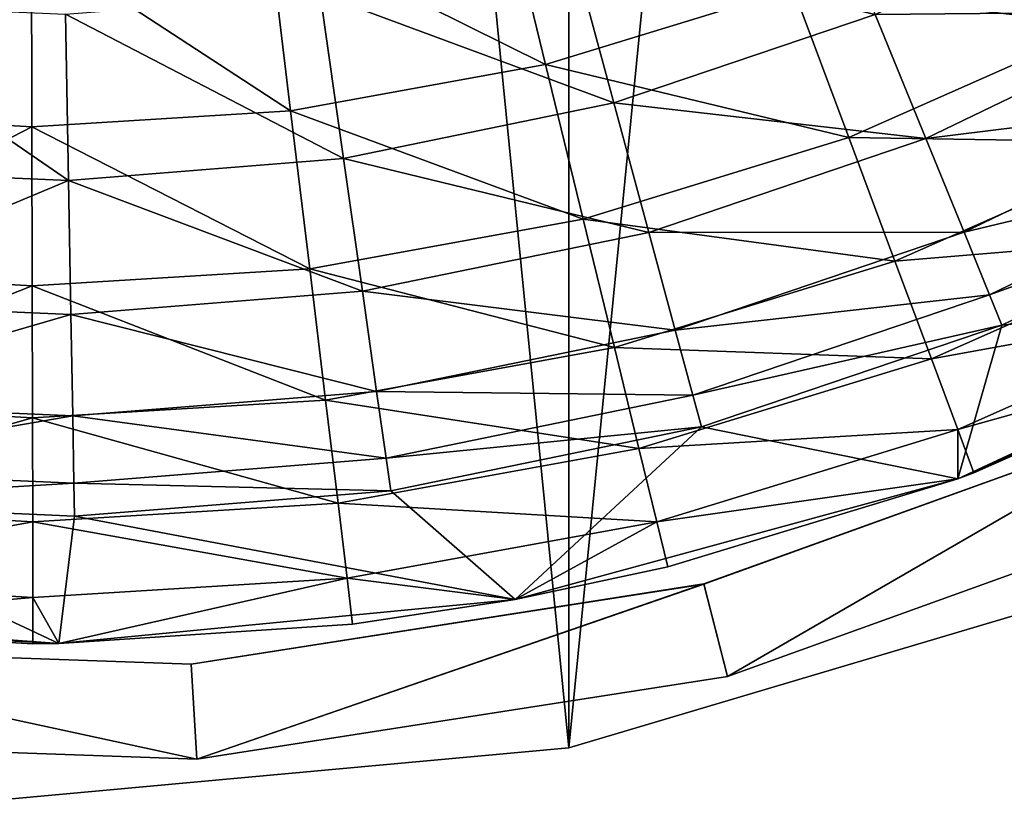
# Model space of a CAD drawing. Header units: millimetres. Extents: x -96 to 84, y 18 to 108.
# Tile 59 of 91: x 38 to 54, y 18 to 31. Entities that reach past the tile are written whole.
import ezdxf

# ---------------------------------------------------------------- set-up
doc = ezdxf.new("R2010")
doc.units = ezdxf.units.MM
doc.header["$LTSCALE"] = 25.4
doc.layers.get('0').update_dxf_attribs({"true_color": 0xff5454})

# ---------------------------------------------------------------- blocks, each defined once
blk = doc.blocks.new('EYE-TONE-II-8086-8087-8088-7665.STL')
at = {"color": 250, "true_color": 0x262626}
mesh = blk.add_polyface(dxfattribs=at)
corners = [(-94.24, 49.556, 116.5), (-96.141, 67.905, 116.5), (-96.141, 58.632, 116.5), (-94.24, 76.982, 116.5), (-90.519, 85.476, 116.5), (-90.519, 41.061, 116.5), (-85.136, 93.027, 116.5), (-85.136, 33.51, 116.5), (-78.319, 99.315, 116.5), (-78.319, 27.223, 116.5), (-70.359, 22.466, 116.5), (-70.359, 104.071, 116.5), (-61.592, 19.443, 116.5), (-61.592, 107.095, 116.5), (-52.392, 108.257, 116.5), (-52.392, 18.28, 116.5), (-43.149, 107.509, 116.5), (-43.149, 19.028, 116.5), (-34.255, 104.883, 116.5), (-34.255, 21.655, 116.5), (-26.089, 100.489, 116.5), (-26.089, 26.049, 116.5), (-20.015, 97.056, 116.5), (-20.015, 29.481, 116.5), (-13.37, 31.604, 116.5), (-13.37, 94.933, 116.5), (-6.431, 32.329, 116.5), (-6.431, 94.209, 116.5), (0.509, 31.624, 116.5), (0.509, 94.913, 116.5), (7.161, 29.521, 116.5), (7.161, 97.017, 116.5), (13.244, 26.106, 116.5), (13.244, 100.432, 116.5), (21.02, 21.853, 116.5), (21.02, 104.684, 116.5), (29.478, 19.207, 116.5), (29.478, 107.33, 116.5), (38.291, 18.27, 116.5), (38.291, 108.268, 116.5), (47.116, 19.078, 116.5), (47.116, 107.459, 116.5), (55.612, 21.6, 116.5), (55.612, 104.937, 116.5), (63.449, 25.739, 116.5), (63.449, 100.799, 116.5), (70.323, 31.333, 116.5), (70.323, 95.205, 116.5), (75.967, 38.166, 116.5), (75.967, 88.372, 116.5), (80.162, 45.972, 116.5), (80.162, 80.565, 116.5), (82.747, 54.449, 116.5), (82.747, 72.088, 116.5), (83.619, 63.269, 116.5)]
mesh.append_faces([[corners[k] for k in face] for face in [(0, 1, 2), (53, 52, 54)]], dxfattribs={"vtx0": -1, "color": 250})
mesh.append_faces([[corners[k] for k in face] for face in [(1, 0, 3), (3, 0, 4), (4, 5, 6), (6, 7, 8), (8, 10, 11), (11, 12, 13), (13, 12, 14), (14, 15, 16), (16, 17, 18), (18, 19, 20), (20, 21, 22), (22, 24, 25), (25, 26, 27), (27, 28, 29), (29, 30, 31), (31, 32, 33), (33, 34, 35), (35, 36, 37), (37, 38, 39), (39, 40, 41), (41, 42, 43), (43, 44, 45), (45, 46, 47), (47, 48, 49), (49, 50, 51), (51, 52, 53)]], dxfattribs={"vtx0": -1, "vtx1": -1, "color": 250})
mesh.append_faces([[corners[k] for k in face] for face in [(4, 0, 5), (6, 5, 7), (8, 7, 9), (8, 9, 10), (11, 10, 12), (14, 12, 15), (16, 15, 17), (18, 17, 19), (20, 19, 21), (22, 21, 23), (22, 23, 24), (25, 24, 26), (27, 26, 28), (29, 28, 30), (31, 30, 32), (33, 32, 34), (35, 34, 36), (37, 36, 38), (39, 38, 40), (41, 40, 42), (43, 42, 44), (45, 44, 46), (47, 46, 48), (49, 48, 50), (51, 50, 52)]], dxfattribs={"vtx0": -1, "vtx2": -1, "color": 250})
mesh = blk.add_polyface(dxfattribs=at)
corners = [(-94.24, 76.982, 115), (-96.141, 58.632, 115), (-96.141, 67.905, 115), (-94.24, 49.556, 115), (-90.519, 85.476, 115), (-90.519, 41.061, 115), (-85.136, 93.027, 115), (-85.136, 33.51, 115), (-78.319, 99.315, 115), (-78.319, 27.223, 115), (-70.359, 104.071, 115), (-70.359, 22.466, 115), (-61.592, 107.095, 115), (-61.592, 19.443, 115), (-52.392, 108.257, 115), (-52.392, 18.28, 115), (-43.149, 107.509, 115), (-43.149, 19.028, 115), (-34.255, 104.883, 115), (-34.255, 21.655, 115), (-26.089, 100.489, 115), (-26.089, 26.049, 115), (-20.015, 97.056, 115), (-20.015, 29.481, 115), (-13.37, 94.933, 115), (-13.37, 31.604, 115), (-6.431, 94.209, 115), (-6.431, 32.329, 115), (0.509, 94.913, 115), (0.509, 31.624, 115), (7.161, 97.017, 115), (7.161, 29.521, 115), (13.244, 26.106, 115), (13.244, 100.432, 115), (21.02, 21.853, 115), (21.02, 104.684, 115), (29.478, 107.33, 115), (29.478, 19.207, 115), (38.291, 18.27, 115), (38.291, 108.268, 115), (47.116, 19.078, 115), (47.116, 107.459, 115), (55.612, 104.937, 115), (55.612, 21.6, 115), (63.449, 100.799, 115), (63.449, 25.739, 115), (70.323, 95.205, 115), (70.323, 31.333, 115), (75.967, 38.166, 115), (75.967, 88.372, 115), (80.162, 45.972, 115), (80.162, 80.565, 115), (82.747, 72.088, 115), (82.747, 54.449, 115), (83.619, 63.269, 115)]
mesh.append_faces([[corners[k] for k in face] for face in [(0, 1, 2), (53, 52, 54)]], dxfattribs={"vtx0": -1, "color": 250})
mesh.append_faces([[corners[k] for k in face] for face in [(1, 0, 3), (3, 4, 5), (5, 6, 7), (7, 8, 9), (9, 10, 11), (11, 12, 13), (13, 14, 15), (15, 16, 17), (17, 18, 19), (19, 20, 21), (21, 22, 23), (23, 24, 25), (25, 26, 27), (27, 28, 29), (29, 30, 31), (31, 30, 32), (32, 33, 34), (34, 36, 37), (37, 36, 38), (38, 39, 40), (40, 42, 43), (43, 44, 45), (45, 46, 47), (47, 46, 48), (48, 49, 50), (50, 52, 53)]], dxfattribs={"vtx0": -1, "vtx1": -1, "color": 250})
mesh.append_faces([[corners[k] for k in face] for face in [(3, 0, 4), (5, 4, 6), (7, 6, 8), (9, 8, 10), (11, 10, 12), (13, 12, 14), (15, 14, 16), (17, 16, 18), (19, 18, 20), (21, 20, 22), (23, 22, 24), (25, 24, 26), (27, 26, 28), (29, 28, 30), (32, 30, 33), (34, 33, 35), (34, 35, 36), (38, 36, 39), (40, 39, 41), (40, 41, 42), (43, 42, 44), (45, 44, 46), (48, 46, 49), (50, 49, 51), (50, 51, 52)]], dxfattribs={"vtx0": -1, "vtx2": -1, "color": 250})
mesh = blk.add_polyface(dxfattribs=at)
corners = [(-4.191, 75.272, 0), (-5.586, 58.505, 0), (-5.689, 66.955, 0), (-4.194, 66.831, 0), (-2.747, 74.867, 0), (-1.146, 83.155, 0), (0.195, 82.484, 0), (3.335, 90.319, 0), (4.526, 89.406, 0), (9.092, 96.505, 0), (10.088, 95.384, 0), (15.915, 101.491, 0), (16.681, 100.201, 0), (23.559, 105.095, 0), (24.067, 103.683, 0), (31.746, 107.187, 0), (31.978, 105.705, 0), (40.181, 107.692, 0), (40.128, 106.193, 0), (48.224, 105.129, 0), (48.56, 106.591, 0), (55.972, 102.553, 0), (56.579, 103.925, 0), (63.093, 98.557, 0), (63.948, 99.789, 0), (69.329, 93.285, 0), (70.401, 94.333, 0), (74.454, 86.929, 0), (75.706, 87.755, 0), (78.284, 79.717, 0), (79.669, 80.292, 0), (80.679, 71.911, 0), (82.149, 72.213, 0), (81.555, 63.793, 0), (-4.095, 58.666, 0), (-3.886, 50.228, 0), (-2.452, 50.668, 0), (-0.65, 42.421, 0), (0.675, 43.125, 0), (4.005, 35.369, 0), (5.173, 36.31, 0), (9.911, 29.324, 0), (10.879, 30.47, 0), (16.854, 24.507, 0), (17.588, 25.815, 0), (24.583, 21.09, 0), (25.056, 22.514, 0), (32.819, 19.198, 0), (33.014, 20.685, 0), (41.264, 18.899, 0), (41.174, 20.396, 0), (49.242, 21.657, 0), (49.613, 20.204, 0), (56.925, 24.421, 0), (57.564, 23.065, 0), (63.946, 28.59, 0), (64.831, 27.379, 0), (70.051, 34.012, 0), (71.149, 32.99, 0), (75.02, 40.491, 0), (76.292, 39.696, 0), (78.673, 47.794, 0), (80.072, 47.253, 0), (80.878, 55.656, 0), (82.354, 55.39, 0), (83.054, 63.811, 0)]
mesh.append_faces([[corners[k] for k in face] for face in [(0, 1, 2), (64, 32, 65)]], dxfattribs={"vtx0": -1, "color": 250})
mesh.append_faces([[corners[k] for k in face] for face in [(3, 0, 4), (4, 5, 6), (6, 7, 8), (8, 9, 10), (10, 11, 12), (12, 13, 14), (14, 15, 16), (16, 17, 18), (18, 17, 19), (19, 20, 21), (21, 22, 23), (23, 24, 25), (25, 26, 27), (27, 28, 29), (29, 30, 31), (31, 32, 33), (1, 34, 35), (34, 1, 3), (35, 36, 37), (37, 38, 39), (39, 40, 41), (41, 42, 43), (43, 44, 45), (45, 46, 47), (47, 48, 49), (49, 51, 52), (52, 53, 54), (54, 55, 56), (56, 57, 58), (58, 59, 60), (60, 61, 62), (62, 63, 64)]], dxfattribs={"vtx0": -1, "vtx1": -1, "color": 250})
mesh.append_faces([[corners[k] for k in face] for face in [(1, 0, 3), (64, 33, 32)]], dxfattribs={"vtx0": -1, "vtx1": -1, "vtx2": -1, "color": 250})
mesh.append_faces([[corners[k] for k in face] for face in [(4, 0, 5), (6, 5, 7), (8, 7, 9), (10, 9, 11), (12, 11, 13), (14, 13, 15), (16, 15, 17), (19, 17, 20), (21, 20, 22), (23, 22, 24), (25, 24, 26), (27, 26, 28), (29, 28, 30), (31, 30, 32), (35, 34, 36), (37, 36, 38), (39, 38, 40), (41, 40, 42), (43, 42, 44), (45, 44, 46), (47, 46, 48), (49, 48, 50), (49, 50, 51), (52, 51, 53), (54, 53, 55), (56, 55, 57), (58, 57, 59), (60, 59, 61), (62, 61, 63), (64, 63, 33)]], dxfattribs={"vtx0": -1, "vtx2": -1, "color": 250})
mesh = blk.add_polyface(dxfattribs=at)
corners = [(-5.586, 58.505, 115), (-4.095, 58.666, 115), (-4.194, 66.83, 115), (-3.886, 50.227, 115), (-2.452, 50.667, 115), (-0.65, 42.421, 115), (0.675, 43.125, 115), (4.005, 35.368, 115), (5.173, 36.31, 115), (9.911, 29.324, 115), (10.879, 30.469, 115), (16.854, 24.506, 115), (17.588, 25.814, 115), (24.583, 21.09, 115), (25.056, 22.513, 115), (32.819, 19.198, 115), (33.014, 20.685, 115), (41.264, 18.899, 115), (41.174, 20.396, 115), (49.242, 21.656, 115), (49.613, 20.203, 115), (56.925, 24.421, 115), (57.564, 23.064, 115), (63.946, 28.589, 115), (64.831, 27.378, 115), (70.051, 34.011, 115), (71.149, 32.99, 115), (75.02, 40.491, 115), (76.292, 39.695, 115), (78.673, 47.794, 115), (80.072, 47.253, 115), (80.878, 55.656, 115), (82.354, 55.39, 115), (81.555, 63.793, 115), (82.149, 72.213, 115), (83.054, 63.811, 115), (-4.191, 75.271, 115), (-5.689, 66.955, 115), (-2.747, 74.866, 115), (-1.146, 83.154, 115), (0.195, 82.483, 115), (3.335, 90.318, 115), (4.526, 89.406, 115), (9.092, 96.505, 115), (10.088, 95.383, 115), (15.915, 101.49, 115), (16.681, 100.2, 115), (23.559, 105.094, 115), (24.067, 103.683, 115), (31.746, 107.186, 115), (31.978, 105.704, 115), (40.181, 107.691, 115), (40.128, 106.192, 115), (48.224, 105.129, 115), (48.56, 106.591, 115), (55.972, 102.552, 115), (56.579, 103.924, 115), (63.093, 98.556, 115), (63.948, 99.789, 115), (69.329, 93.285, 115), (70.401, 94.333, 115), (74.454, 86.928, 115), (75.706, 87.755, 115), (78.284, 79.717, 115), (79.669, 80.291, 115), (80.679, 71.911, 115)]
mesh.append_faces([[corners[k] for k in face] for face in [(34, 32, 35), (0, 36, 37)]], dxfattribs={"vtx0": -1, "color": 250})
mesh.append_faces([[corners[k] for k in face] for face in [(1, 3, 4), (4, 5, 6), (6, 7, 8), (8, 9, 10), (10, 11, 12), (12, 13, 14), (14, 15, 16), (16, 17, 18), (18, 17, 19), (19, 20, 21), (21, 22, 23), (23, 24, 25), (25, 26, 27), (27, 28, 29), (29, 30, 31), (31, 32, 33), (36, 38, 39), (39, 40, 41), (41, 42, 43), (43, 44, 45), (45, 46, 47), (47, 48, 49), (49, 50, 51), (51, 53, 54), (54, 55, 56), (56, 57, 58), (58, 59, 60), (60, 61, 62), (62, 63, 64), (64, 65, 34)]], dxfattribs={"vtx0": -1, "vtx1": -1, "color": 250})
mesh.append_faces([[corners[k] for k in face] for face in [(33, 32, 34), (36, 0, 2)]], dxfattribs={"vtx0": -1, "vtx1": -1, "vtx2": -1, "color": 250})
mesh.append_faces([[corners[k] for k in face] for face in [(0, 1, 2), (1, 0, 3), (4, 3, 5), (6, 5, 7), (8, 7, 9), (10, 9, 11), (12, 11, 13), (14, 13, 15), (16, 15, 17), (19, 17, 20), (21, 20, 22), (23, 22, 24), (25, 24, 26), (27, 26, 28), (29, 28, 30), (31, 30, 32), (36, 2, 38), (39, 38, 40), (41, 40, 42), (43, 42, 44), (45, 44, 46), (47, 46, 48), (49, 48, 50), (51, 50, 52), (51, 52, 53), (54, 53, 55), (56, 55, 57), (58, 57, 59), (60, 59, 61), (62, 61, 63), (64, 63, 65), (34, 65, 33)]], dxfattribs={"vtx0": -1, "vtx2": -1, "color": 250})
at = {"color": 33, "true_color": 0xbb9f68}
mesh = blk.add_polyface(dxfattribs=at)
corners = [(-2.217, 75.267, 0.5), (-1.568, 68.767, 0.5), (-1.939, 63.788, 0.5), (0.398, 81.994, 0.5), (-0.588, 73.663, 0.5), (0.987, 78.401, 0.5), (4.112, 88.182, 0.5), (3.131, 82.909, 0.5), (5.813, 87.12, 0.5), (8.818, 93.654, 0.5), (8.993, 90.969, 0.5), (14.382, 98.251, 0.5), (12.621, 94.399, 0.5), (16.644, 97.356, 0.5), (20.642, 101.842, 0.5), (20.999, 99.797, 0.5), (27.419, 104.324, 0.5), (25.621, 101.684, 0.5), (30.44, 102.989, 0.5), (34.518, 105.624, 0.5), (35.383, 103.691, 0.5), (41.735, 105.706, 0.5), (40.375, 103.781, 0.5), (45.34, 103.257, 0.5), (48.862, 104.567, 0.5), (50.203, 102.126, 0.5), (55.694, 102.24, 0.5), (54.89, 100.407, 0.5), (59.33, 98.125, 0.5), (62.034, 98.792, 0.5), (63.457, 95.314, 0.5), (67.7, 94.322, 0.5), (67.206, 92.017, 0.5), (70.522, 88.285, 0.5), (72.53, 88.959, 0.5), (73.354, 84.174, 0.5), (76.383, 82.856, 0.5), (75.66, 79.745, 0.5), (77.404, 75.067, 0.5), (79.15, 76.19, 0.5), (78.559, 70.21, 0.5), (79.109, 65.248, 0.5), (-3.658, 68.195, 0.5), (-2.884, 53.834, 0.5), (-3.882, 60.982, 0.5), (-1.695, 58.802, 0.5), (-0.693, 46.957, 0.5), (-0.841, 53.883, 0.5), (0.612, 49.106, 0.5), (2.629, 40.55, 0.5), (2.64, 44.544, 0.5), (6.986, 34.796, 0.5), (5.214, 40.266, 0.5), (8.294, 36.337, 0.5), (12.253, 29.862, 0.5), (11.833, 32.816, 0.5), (15.779, 29.756, 0.5), (18.278, 25.889, 0.5), (20.07, 27.205, 0.5), (24.888, 22.991, 0.5), (24.643, 25.2, 0.5), (29.427, 23.773, 0.5), (31.893, 21.251, 0.5), (34.35, 22.944, 0.5), (39.09, 20.721, 0.5), (39.338, 22.726, 0.5), (46.274, 21.414, 0.5), (44.315, 23.123, 0.5), (49.205, 24.129, 0.5), (53.238, 23.312, 0.5), (53.934, 25.728, 0.5), (59.78, 26.359, 0.5), (58.432, 27.896, 0.5), (62.629, 30.6, 0.5), (65.713, 30.468, 0.5), (66.461, 33.799, 0.5), (70.867, 35.521, 0.5), (69.872, 37.446, 0.5), (72.808, 41.483, 0.5), (75.092, 41.372, 0.5), (75.226, 45.851, 0.5), (78.268, 47.853, 0.5), (77.089, 50.483, 0.5), (78.369, 55.309, 0.5), (80.303, 54.777, 0.5), (79.046, 60.256, 0.5), (80.751, 69.153, 0.5), (81.139, 61.946, 0.5)]
mesh.append_faces([[corners[k] for k in face] for face in [(42, 43, 44), (84, 86, 87)]], dxfattribs={"vtx0": -1, "color": 33})
mesh.append_faces([[corners[k] for k in face] for face in [(1, 3, 4), (4, 3, 5), (5, 6, 7), (7, 6, 8), (8, 9, 10), (10, 11, 12), (12, 11, 13), (13, 14, 15), (15, 16, 17), (17, 16, 18), (18, 19, 20), (20, 21, 22), (22, 21, 23), (23, 24, 25), (25, 26, 27), (27, 26, 28), (28, 29, 30), (30, 31, 32), (32, 31, 33), (33, 34, 35), (35, 36, 37), (37, 36, 38), (38, 39, 40), (40, 39, 41), (43, 45, 46), (46, 48, 49), (49, 50, 51), (51, 53, 54), (54, 56, 57), (57, 58, 59), (59, 61, 62), (62, 63, 64), (64, 65, 66), (66, 68, 69), (69, 70, 71), (71, 73, 74), (74, 75, 76), (76, 78, 79), (79, 80, 81), (81, 83, 84)]], dxfattribs={"vtx0": -1, "vtx1": -1, "color": 33})
mesh.append_faces([[corners[k] for k in face] for face in [(43, 0, 2), (84, 41, 39)]], dxfattribs={"vtx0": -1, "vtx1": -1, "vtx2": -1, "color": 33})
mesh.append_faces([[corners[k] for k in face] for face in [(0, 1, 2), (1, 0, 3), (5, 3, 6), (8, 6, 9), (10, 9, 11), (13, 11, 14), (15, 14, 16), (18, 16, 19), (20, 19, 21), (23, 21, 24), (25, 24, 26), (28, 26, 29), (30, 29, 31), (33, 31, 34), (35, 34, 36), (38, 36, 39), (43, 42, 0), (43, 2, 45), (46, 45, 47), (46, 47, 48), (49, 48, 50), (51, 50, 52), (51, 52, 53), (54, 53, 55), (54, 55, 56), (57, 56, 58), (59, 58, 60), (59, 60, 61), (62, 61, 63), (64, 63, 65), (66, 65, 67), (66, 67, 68), (69, 68, 70), (71, 70, 72), (71, 72, 73), (74, 73, 75), (76, 75, 77), (76, 77, 78), (79, 78, 80), (81, 80, 82), (81, 82, 83), (84, 83, 85), (84, 85, 41), (84, 39, 86)]], dxfattribs={"vtx0": -1, "vtx2": -1, "color": 33})
mesh = blk.add_polyface(dxfattribs=at)
corners = [(50.649, 31.025, 31.558), (46.061, 32.658, 36.554), (46.75, 29.827, 31.558), (49.629, 33.755, 36.554)]
mesh.append_faces([[corners[k] for k in face] for face in [(0, 1, 2), (1, 0, 3)]], dxfattribs={"vtx0": -1, "color": 33})
mesh = blk.add_polyface(dxfattribs=at)
corners = [(47.141, 31.75, 30.107), (51.939, 30.617, 24.512), (47.825, 29.226, 24.512), (50.95, 33.037, 30.107)]
mesh.append_faces([[corners[k] for k in face] for face in [(0, 1, 2), (1, 0, 3)]], dxfattribs={"vtx0": -1, "color": 33})
mesh = blk.add_polyface(dxfattribs=at)
corners = [(46.75, 29.827, 31.558), (42.388, 31.992, 36.554), (42.738, 29.099, 31.558), (46.061, 32.658, 36.554)]
mesh.append_faces([[corners[k] for k in face] for face in [(0, 1, 2), (1, 0, 3)]], dxfattribs={"vtx0": -1, "color": 33})
mesh = blk.add_polyface(dxfattribs=at)
corners = [(55.525, 30.45, 26.344), (50.649, 31.025, 31.558), (51.524, 28.68, 26.344), (54.378, 32.675, 31.558)]
mesh.append_faces([[corners[k] for k in face] for face in [(0, 1, 2), (1, 0, 3)]], dxfattribs={"vtx0": -1, "color": 33})
mesh = blk.add_polyface(dxfattribs=at)
corners = [(51.939, 30.617, 24.512), (56.882, 30.661, 18.707), (52.737, 28.662, 18.707), (55.85, 32.502, 24.512)]
mesh.append_faces([[corners[k] for k in face] for face in [(0, 1, 2), (1, 0, 3)]], dxfattribs={"vtx0": -1, "color": 33})
mesh = blk.add_polyface(dxfattribs=at)
corners = [(38.662, 31.764, 36.554), (34.596, 29.085, 31.558), (38.667, 28.85, 31.558), (34.936, 31.979, 36.554)]
mesh.append_faces([[corners[k] for k in face] for face in [(0, 1, 2), (1, 0, 3)]], dxfattribs={"vtx0": -1, "color": 33})
mesh = blk.add_polyface(dxfattribs=at)
corners = [(42.738, 29.099, 31.558), (38.662, 31.764, 36.554), (38.667, 28.85, 31.558), (42.388, 31.992, 36.554)]
mesh.append_faces([[corners[k] for k in face] for face in [(0, 1, 2), (1, 0, 3)]], dxfattribs={"vtx0": -1, "color": 33})
mesh = blk.add_polyface(dxfattribs=at)
corners = [(43.203, 30.94, 30.107), (47.825, 29.226, 24.512), (43.571, 28.351, 24.512), (47.141, 31.75, 30.107)]
mesh.append_faces([[corners[k] for k in face] for face in [(0, 1, 2), (1, 0, 3)]], dxfattribs={"vtx0": -1, "color": 33})
mesh = blk.add_polyface(dxfattribs=at)
corners = [(51.524, 28.68, 26.344), (46.75, 29.827, 31.558), (47.343, 27.395, 26.344), (50.649, 31.025, 31.558)]
mesh.append_faces([[corners[k] for k in face] for face in [(0, 1, 2), (1, 0, 3)]], dxfattribs={"vtx0": -1, "color": 33})
mesh = blk.add_polyface(dxfattribs=at)
corners = [(39.196, 30.62, 30.107), (43.571, 28.351, 24.512), (39.243, 28.006, 24.512), (43.203, 30.94, 30.107)]
mesh.append_faces([[corners[k] for k in face] for face in [(0, 1, 2), (1, 0, 3)]], dxfattribs={"vtx0": -1, "color": 33})
mesh = blk.add_polyface(dxfattribs=at)
corners = [(35.179, 30.795, 30.107), (39.243, 28.006, 24.512), (34.904, 28.195, 24.512), (39.196, 30.62, 30.107)]
mesh.append_faces([[corners[k] for k in face] for face in [(0, 1, 2), (1, 0, 3)]], dxfattribs={"vtx0": -1, "color": 33})
mesh = blk.add_polyface(dxfattribs=at)
corners = [(47.825, 29.226, 24.512), (52.737, 28.662, 18.707), (48.377, 27.188, 18.707), (51.939, 30.617, 24.512)]
mesh.append_faces([[corners[k] for k in face] for face in [(0, 1, 2), (1, 0, 3)]], dxfattribs={"vtx0": -1, "color": 33})
mesh = blk.add_polyface(dxfattribs=at)
corners = [(52.737, 28.662, 18.707), (57.66, 29.272, 12.74), (53.338, 27.189, 12.74), (56.882, 30.661, 18.707)]
mesh.append_faces([[corners[k] for k in face] for face in [(0, 1, 2), (1, 0, 3)]], dxfattribs={"vtx0": -1, "color": 33})
mesh = blk.add_polyface(dxfattribs=at)
corners = [(56.476, 28.604, 20.946), (51.524, 28.68, 26.344), (52.251, 26.734, 20.946), (55.525, 30.45, 26.344)]
mesh.append_faces([[corners[k] for k in face] for face in [(0, 1, 2), (1, 0, 3)]], dxfattribs={"vtx0": -1, "color": 33})
mesh = blk.add_polyface(dxfattribs=at)
corners = [(47.343, 27.395, 26.344), (42.738, 29.099, 31.558), (43.038, 26.613, 26.344), (46.75, 29.827, 31.558)]
mesh.append_faces([[corners[k] for k in face] for face in [(0, 1, 2), (1, 0, 3)]], dxfattribs={"vtx0": -1, "color": 33})
mesh = blk.add_polyface(dxfattribs=at)
corners = [(43.571, 28.351, 24.512), (48.377, 27.188, 18.707), (43.869, 26.261, 18.707), (47.825, 29.226, 24.512)]
mesh.append_faces([[corners[k] for k in face] for face in [(0, 1, 2), (1, 0, 3)]], dxfattribs={"vtx0": -1, "color": 33})
mesh = blk.add_polyface(dxfattribs=at)
corners = [(53.338, 27.189, 12.74), (58.178, 28.348, 6.655), (53.738, 26.208, 6.655), (57.66, 29.272, 12.74)]
mesh.append_faces([[corners[k] for k in face] for face in [(0, 1, 2), (1, 0, 3)]], dxfattribs={"vtx0": -1, "color": 33})
mesh = blk.add_polyface(dxfattribs=at)
corners = [(38.667, 28.85, 31.558), (34.304, 26.598, 26.344), (38.672, 26.347, 26.344), (34.596, 29.085, 31.558)]
mesh.append_faces([[corners[k] for k in face] for face in [(0, 1, 2), (1, 0, 3)]], dxfattribs={"vtx0": -1, "color": 33})
mesh = blk.add_polyface(dxfattribs=at)
corners = [(43.038, 26.613, 26.344), (38.667, 28.85, 31.558), (38.672, 26.347, 26.344), (42.738, 29.099, 31.558)]
mesh.append_faces([[corners[k] for k in face] for face in [(0, 1, 2), (1, 0, 3)]], dxfattribs={"vtx0": -1, "color": 33})
mesh = blk.add_polyface(dxfattribs=at)
corners = [(52.251, 26.734, 20.946), (47.343, 27.395, 26.344), (47.834, 25.377, 20.946), (51.524, 28.68, 26.344)]
mesh.append_faces([[corners[k] for k in face] for face in [(0, 1, 2), (1, 0, 3)]], dxfattribs={"vtx0": -1, "color": 33})
mesh = blk.add_polyface(dxfattribs=at)
corners = [(48.377, 27.188, 18.707), (53.338, 27.189, 12.74), (48.792, 25.652, 12.74), (52.737, 28.662, 18.707)]
mesh.append_faces([[corners[k] for k in face] for face in [(0, 1, 2), (1, 0, 3)]], dxfattribs={"vtx0": -1, "color": 33})
mesh = blk.add_polyface(dxfattribs=at)
corners = [(57.226, 27.149, 15.399), (52.251, 26.734, 20.946), (52.824, 25.2, 15.399), (56.476, 28.604, 20.946)]
mesh.append_faces([[corners[k] for k in face] for face in [(0, 1, 2), (1, 0, 3)]], dxfattribs={"vtx0": -1, "color": 33})
mesh = blk.add_polyface(dxfattribs=at)
corners = [(39.243, 28.006, 24.512), (43.869, 26.261, 18.707), (39.281, 25.895, 18.707), (43.571, 28.351, 24.512)]
mesh.append_faces([[corners[k] for k in face] for face in [(0, 1, 2), (1, 0, 3)]], dxfattribs={"vtx0": -1, "color": 33})
mesh = blk.add_polyface(dxfattribs=at)
corners = [(53.738, 26.208, 6.655), (58.432, 27.896, 0.5), (53.934, 25.728, 0.5), (58.178, 28.348, 6.655)]
mesh.append_faces([[corners[k] for k in face] for face in [(0, 1, 2), (1, 0, 3)]], dxfattribs={"vtx0": -1, "color": 33})
mesh = blk.add_polyface(dxfattribs=at)
corners = [(34.683, 26.096, 18.707), (39.243, 28.006, 24.512), (39.281, 25.895, 18.707), (34.904, 28.195, 24.512)]
mesh.append_faces([[corners[k] for k in face] for face in [(0, 1, 2), (1, 0, 3)]], dxfattribs={"vtx0": -1, "color": 33})
mesh = blk.add_polyface(dxfattribs=at)
corners = [(47.834, 25.377, 20.946), (43.038, 26.613, 26.344), (43.287, 24.551, 20.946), (47.343, 27.395, 26.344)]
mesh.append_faces([[corners[k] for k in face] for face in [(0, 1, 2), (1, 0, 3)]], dxfattribs={"vtx0": -1, "color": 33})
mesh = blk.add_polyface(dxfattribs=at)
corners = [(43.869, 26.261, 18.707), (48.792, 25.652, 12.74), (44.092, 24.685, 12.74), (48.377, 27.188, 18.707)]
mesh.append_faces([[corners[k] for k in face] for face in [(0, 1, 2), (1, 0, 3)]], dxfattribs={"vtx0": -1, "color": 33})
mesh = blk.add_polyface(dxfattribs=at)
corners = [(48.792, 25.652, 12.74), (53.738, 26.208, 6.655), (49.069, 24.629, 6.655), (53.338, 27.189, 12.74)]
mesh.append_faces([[corners[k] for k in face] for face in [(0, 1, 2), (1, 0, 3)]], dxfattribs={"vtx0": -1, "color": 33})
mesh = blk.add_polyface(dxfattribs=at)
corners = [(57.77, 26.094, 9.738), (52.824, 25.2, 15.399), (53.239, 24.089, 9.738), (57.226, 27.149, 15.399)]
mesh.append_faces([[corners[k] for k in face] for face in [(0, 1, 2), (1, 0, 3)]], dxfattribs={"vtx0": -1, "color": 33})
mesh = blk.add_polyface(dxfattribs=at)
corners = [(52.824, 25.2, 15.399), (47.834, 25.377, 20.946), (48.221, 23.786, 15.399), (52.251, 26.734, 20.946)]
mesh.append_faces([[corners[k] for k in face] for face in [(0, 1, 2), (1, 0, 3)]], dxfattribs={"vtx0": -1, "color": 33})
mesh = blk.add_polyface(dxfattribs=at)
corners = [(38.672, 26.347, 26.344), (34.062, 24.535, 20.946), (38.675, 24.27, 20.946), (34.304, 26.598, 26.344)]
mesh.append_faces([[corners[k] for k in face] for face in [(0, 1, 2), (1, 0, 3)]], dxfattribs={"vtx0": -1, "color": 33})
mesh = blk.add_polyface(dxfattribs=at)
corners = [(43.287, 24.551, 20.946), (38.672, 26.347, 26.344), (38.675, 24.27, 20.946), (43.038, 26.613, 26.344)]
mesh.append_faces([[corners[k] for k in face] for face in [(0, 1, 2), (1, 0, 3)]], dxfattribs={"vtx0": -1, "color": 33})
mesh = blk.add_polyface(dxfattribs=at)
corners = [(53.493, 23.407, 4), (53.238, 23.312, 0.5), (59.78, 26.359, 0.5)]
mesh.append_faces([[corners[k] for k in face] for face in [(0, 1, 2)]], dxfattribs={"color": 33})
mesh = blk.add_polyface(dxfattribs=at)
corners = [(58.104, 25.447, 4), (53.493, 23.407, 4), (59.78, 26.359, 0.5)]
mesh.append_faces([[corners[k] for k in face] for face in [(0, 1, 2)]], dxfattribs={"color": 33})
mesh = blk.add_polyface(dxfattribs=at)
corners = [(39.281, 25.895, 18.707), (44.092, 24.685, 12.74), (39.309, 24.304, 12.74), (43.869, 26.261, 18.707)]
mesh.append_faces([[corners[k] for k in face] for face in [(0, 1, 2), (1, 0, 3)]], dxfattribs={"vtx0": -1, "color": 33})
mesh = blk.add_polyface(dxfattribs=at)
corners = [(49.069, 24.629, 6.655), (53.934, 25.728, 0.5), (49.205, 24.129, 0.5), (53.738, 26.208, 6.655)]
mesh.append_faces([[corners[k] for k in face] for face in [(0, 1, 2), (1, 0, 3)]], dxfattribs={"vtx0": -1, "color": 33})
mesh = blk.add_polyface(dxfattribs=at)
corners = [(34.516, 24.513, 12.74), (39.281, 25.895, 18.707), (39.309, 24.304, 12.74), (34.683, 26.096, 18.707)]
mesh.append_faces([[corners[k] for k in face] for face in [(0, 1, 2), (1, 0, 3)]], dxfattribs={"vtx0": -1, "color": 33})
mesh = blk.add_polyface(dxfattribs=at)
corners = [(58.104, 25.447, 4), (53.239, 24.089, 9.738), (53.493, 23.407, 4), (57.77, 26.094, 9.738)]
mesh.append_faces([[corners[k] for k in face] for face in [(0, 1, 2), (1, 0, 3)]], dxfattribs={"vtx0": -1, "color": 33})
mesh = blk.add_polyface(dxfattribs=at)
corners = [(44.092, 24.685, 12.74), (49.069, 24.629, 6.655), (44.242, 23.637, 6.655), (48.792, 25.652, 12.74)]
mesh.append_faces([[corners[k] for k in face] for face in [(0, 1, 2), (1, 0, 3)]], dxfattribs={"vtx0": -1, "color": 33})
mesh = blk.add_polyface(dxfattribs=at)
corners = [(48.221, 23.786, 15.399), (43.287, 24.551, 20.946), (43.484, 22.926, 15.399), (47.834, 25.377, 20.946)]
mesh.append_faces([[corners[k] for k in face] for face in [(0, 1, 2), (1, 0, 3)]], dxfattribs={"vtx0": -1, "color": 33})
mesh = blk.add_polyface(dxfattribs=at)
corners = [(53.239, 24.089, 9.738), (48.221, 23.786, 15.399), (48.502, 22.633, 9.738), (52.824, 25.2, 15.399)]
mesh.append_faces([[corners[k] for k in face] for face in [(0, 1, 2), (1, 0, 3)]], dxfattribs={"vtx0": -1, "color": 33})
mesh = blk.add_polyface(dxfattribs=at)
corners = [(39.309, 24.304, 12.74), (44.242, 23.637, 6.655), (39.328, 23.245, 6.655), (44.092, 24.685, 12.74)]
mesh.append_faces([[corners[k] for k in face] for face in [(0, 1, 2), (1, 0, 3)]], dxfattribs={"vtx0": -1, "color": 33})
mesh = blk.add_polyface(dxfattribs=at)
corners = [(38.675, 24.27, 20.946), (33.871, 22.91, 15.399), (38.678, 22.633, 15.399), (34.062, 24.535, 20.946)]
mesh.append_faces([[corners[k] for k in face] for face in [(0, 1, 2), (1, 0, 3)]], dxfattribs={"vtx0": -1, "color": 33})
mesh = blk.add_polyface(dxfattribs=at)
corners = [(34.404, 23.46, 6.655), (39.309, 24.304, 12.74), (39.328, 23.245, 6.655), (34.516, 24.513, 12.74)]
mesh.append_faces([[corners[k] for k in face] for face in [(0, 1, 2), (1, 0, 3)]], dxfattribs={"vtx0": -1, "color": 33})
mesh = blk.add_polyface(dxfattribs=at)
corners = [(43.484, 22.926, 15.399), (38.675, 24.27, 20.946), (38.678, 22.633, 15.399), (43.287, 24.551, 20.946)]
mesh.append_faces([[corners[k] for k in face] for face in [(0, 1, 2), (1, 0, 3)]], dxfattribs={"vtx0": -1, "color": 33})
mesh = blk.add_polyface(dxfattribs=at)
corners = [(44.242, 23.637, 6.655), (49.205, 24.129, 0.5), (44.315, 23.123, 0.5), (49.069, 24.629, 6.655)]
mesh.append_faces([[corners[k] for k in face] for face in [(0, 1, 2), (1, 0, 3)]], dxfattribs={"vtx0": -1, "color": 33})
at = {"color": 250, "true_color": 0x262626}
mesh = blk.add_polyface(dxfattribs=at)
corners = [(49.242, 21.656, 115), (56.925, 24.421, 0), (49.242, 21.657, 0), (56.925, 24.421, 115)]
mesh.append_faces([[corners[k] for k in face] for face in [(0, 1, 2), (1, 0, 3)]], dxfattribs={"vtx0": -1, "color": 250})
at = {"color": 33, "true_color": 0xbb9f68}
mesh = blk.add_polyface(dxfattribs=at)
corners = [(53.239, 24.089, 9.738), (48.502, 22.633, 9.738), (53.238, 23.312, 4)]
mesh.append_faces([[corners[k] for k in face] for face in [(0, 1, 2)]], dxfattribs={"color": 33})
mesh = blk.add_polyface(dxfattribs=at)
corners = [(53.239, 24.089, 9.738), (53.238, 23.312, 4), (53.493, 23.407, 4)]
mesh.append_faces([[corners[k] for k in face] for face in [(0, 1, 2)]], dxfattribs={"color": 33})
mesh = blk.add_polyface(dxfattribs=at)
corners = [(48.502, 22.633, 9.738), (43.484, 22.926, 15.399), (43.626, 21.748, 9.738), (48.221, 23.786, 15.399)]
mesh.append_faces([[corners[k] for k in face] for face in [(0, 1, 2), (1, 0, 3)]], dxfattribs={"vtx0": -1, "color": 33})
mesh = blk.add_polyface(dxfattribs=at)
corners = [(39.328, 23.245, 6.655), (44.315, 23.123, 0.5), (39.338, 22.726, 0.5), (44.242, 23.637, 6.655)]
mesh.append_faces([[corners[k] for k in face] for face in [(0, 1, 2), (1, 0, 3)]], dxfattribs={"vtx0": -1, "color": 33})
mesh = blk.add_polyface(dxfattribs=at)
corners = [(34.35, 22.944, 0.5), (39.328, 23.245, 6.655), (39.338, 22.726, 0.5), (34.404, 23.46, 6.655)]
mesh.append_faces([[corners[k] for k in face] for face in [(0, 1, 2), (1, 0, 3)]], dxfattribs={"vtx0": -1, "color": 33})
mesh = blk.add_polyface(dxfattribs=at)
corners = [(53.493, 23.407, 4), (53.238, 23.312, 4), (53.238, 23.312, 0.5)]
mesh.append_faces([[corners[k] for k in face] for face in [(0, 1, 2)]], dxfattribs={"color": 33})
mesh = blk.add_polyface(dxfattribs=at)
corners = [(53.238, 23.312, 4), (46.274, 21.414, 0.5), (53.238, 23.312, 0.5)]
mesh.append_faces([[corners[k] for k in face] for face in [(0, 1, 2)]], dxfattribs={"color": 33})
mesh = blk.add_polyface(dxfattribs=at)
corners = [(53.238, 23.312, 4), (48.674, 21.926, 4), (46.274, 21.414, 0.5)]
mesh.append_faces([[corners[k] for k in face] for face in [(0, 1, 2)]], dxfattribs={"color": 33})
mesh = blk.add_polyface(dxfattribs=at)
corners = [(48.502, 22.633, 9.738), (48.674, 21.926, 4), (53.238, 23.312, 4)]
mesh.append_faces([[corners[k] for k in face] for face in [(0, 1, 2)]], dxfattribs={"color": 33})
at = {"color": 250, "true_color": 0x262626}
mesh = blk.add_polyface(dxfattribs=at)
corners = [(57.564, 23.065, 0), (49.613, 20.203, 115), (49.613, 20.204, 0), (57.564, 23.064, 115)]
mesh.append_faces([[corners[k] for k in face] for face in [(0, 1, 2), (1, 0, 3)]], dxfattribs={"vtx0": -1, "color": 250})
at = {"color": 33, "true_color": 0xbb9f68}
mesh = blk.add_polyface(dxfattribs=at)
corners = [(38.678, 22.633, 15.399), (33.733, 21.731, 9.738), (38.68, 21.446, 9.738), (33.871, 22.91, 15.399)]
mesh.append_faces([[corners[k] for k in face] for face in [(0, 1, 2), (1, 0, 3)]], dxfattribs={"vtx0": -1, "color": 33})
mesh = blk.add_polyface(dxfattribs=at)
corners = [(43.626, 21.748, 9.738), (38.678, 22.633, 15.399), (38.68, 21.446, 9.738), (43.484, 22.926, 15.399)]
mesh.append_faces([[corners[k] for k in face] for face in [(0, 1, 2), (1, 0, 3)]], dxfattribs={"vtx0": -1, "color": 33})
mesh = blk.add_polyface(dxfattribs=at)
corners = [(48.502, 22.633, 9.738), (43.626, 21.748, 9.738), (46.274, 21.414, 4)]
mesh.append_faces([[corners[k] for k in face] for face in [(0, 1, 2)]], dxfattribs={"color": 33})
mesh = blk.add_polyface(dxfattribs=at)
corners = [(48.502, 22.633, 9.738), (46.274, 21.414, 4), (48.674, 21.926, 4)]
mesh.append_faces([[corners[k] for k in face] for face in [(0, 1, 2)]], dxfattribs={"color": 33})
mesh = blk.add_polyface(dxfattribs=at)
corners = [(48.674, 21.926, 4), (46.274, 21.414, 4), (46.274, 21.414, 0.5)]
mesh.append_faces([[corners[k] for k in face] for face in [(0, 1, 2)]], dxfattribs={"color": 33})
mesh = blk.add_polyface(dxfattribs=at)
corners = [(38.68, 21.446, 9.738), (33.648, 21.008, 4), (38.681, 20.718, 4), (33.733, 21.731, 9.738)]
mesh.append_faces([[corners[k] for k in face] for face in [(0, 1, 2), (1, 0, 3)]], dxfattribs={"vtx0": -1, "color": 33})
mesh = blk.add_polyface(dxfattribs=at)
corners = [(43.626, 21.748, 9.738), (38.68, 21.446, 9.738), (39.09, 20.721, 4)]
mesh.append_faces([[corners[k] for k in face] for face in [(0, 1, 2)]], dxfattribs={"color": 33})
mesh = blk.add_polyface(dxfattribs=at)
corners = [(43.626, 21.748, 9.738), (39.09, 20.721, 4), (43.714, 21.026, 4)]
mesh.append_faces([[corners[k] for k in face] for face in [(0, 1, 2)]], dxfattribs={"color": 33})
mesh = blk.add_polyface(dxfattribs=at)
corners = [(43.626, 21.748, 9.738), (43.714, 21.026, 4), (46.274, 21.414, 4)]
mesh.append_faces([[corners[k] for k in face] for face in [(0, 1, 2)]], dxfattribs={"color": 33})
at = {"color": 250, "true_color": 0x262626}
mesh = blk.add_polyface(dxfattribs=at)
corners = [(41.174, 20.396, 115), (49.242, 21.657, 0), (41.174, 20.396, 0), (49.242, 21.656, 115)]
mesh.append_faces([[corners[k] for k in face] for face in [(0, 1, 2), (1, 0, 3)]], dxfattribs={"vtx0": -1, "color": 250})
mesh = blk.add_polyface(dxfattribs=at)
corners = [(55.612, 21.6, 115), (47.116, 19.078, 116.5), (47.116, 19.078, 115), (55.612, 21.6, 116.5)]
mesh.append_faces([[corners[k] for k in face] for face in [(0, 1, 2), (1, 0, 3)]], dxfattribs={"vtx0": -1, "color": 250})
at = {"color": 33, "true_color": 0xbb9f68}
mesh = blk.add_polyface(dxfattribs=at)
corners = [(38.68, 21.446, 9.738), (38.681, 20.718, 4), (39.09, 20.721, 4)]
mesh.append_faces([[corners[k] for k in face] for face in [(0, 1, 2)]], dxfattribs={"color": 33})
mesh = blk.add_polyface(dxfattribs=at)
corners = [(43.714, 21.026, 4), (39.09, 20.721, 0.5), (46.274, 21.414, 0.5)]
mesh.append_faces([[corners[k] for k in face] for face in [(0, 1, 2)]], dxfattribs={"color": 33})
mesh = blk.add_polyface(dxfattribs=at)
corners = [(46.274, 21.414, 4), (43.714, 21.026, 4), (46.274, 21.414, 0.5)]
mesh.append_faces([[corners[k] for k in face] for face in [(0, 1, 2)]], dxfattribs={"color": 33})
mesh = blk.add_polyface(dxfattribs=at)
corners = [(33.648, 21.008, 4), (31.893, 21.251, 0.5), (39.09, 20.721, 0.5)]
mesh.append_faces([[corners[k] for k in face] for face in [(0, 1, 2)]], dxfattribs={"color": 33})
mesh = blk.add_polyface(dxfattribs=at)
corners = [(33.648, 21.008, 4), (39.09, 20.721, 0.5), (38.681, 20.718, 4)]
mesh.append_faces([[corners[k] for k in face] for face in [(0, 1, 2)]], dxfattribs={"color": 33})
mesh = blk.add_polyface(dxfattribs=at)
corners = [(43.714, 21.026, 4), (39.09, 20.721, 4), (39.09, 20.721, 0.5)]
mesh.append_faces([[corners[k] for k in face] for face in [(0, 1, 2)]], dxfattribs={"color": 33})
at = {"color": 250, "true_color": 0x262626}
mesh = blk.add_polyface(dxfattribs=at)
corners = [(33.014, 20.685, 0), (41.174, 20.396, 115), (41.174, 20.396, 0), (33.014, 20.685, 115)]
mesh.append_faces([[corners[k] for k in face] for face in [(0, 1, 2), (1, 0, 3)]], dxfattribs={"vtx0": -1, "color": 250})
at = {"color": 33, "true_color": 0xbb9f68}
mesh = blk.add_polyface(dxfattribs=at)
corners = [(38.681, 20.718, 4), (39.09, 20.721, 0.5), (39.09, 20.721, 4)]
mesh.append_faces([[corners[k] for k in face] for face in [(0, 1, 2)]], dxfattribs={"color": 33})
at = {"color": 250, "true_color": 0x262626}
mesh = blk.add_polyface(dxfattribs=at)
corners = [(49.613, 20.204, 0), (41.264, 18.899, 115), (41.264, 18.899, 0), (49.613, 20.203, 115)]
mesh.append_faces([[corners[k] for k in face] for face in [(0, 1, 2), (1, 0, 3)]], dxfattribs={"vtx0": -1, "color": 250})
mesh = blk.add_polyface(dxfattribs=at)
corners = [(41.264, 18.899, 115), (32.819, 19.198, 0), (41.264, 18.899, 0), (32.819, 19.198, 115)]
mesh.append_faces([[corners[k] for k in face] for face in [(0, 1, 2), (1, 0, 3)]], dxfattribs={"vtx0": -1, "color": 250})
mesh = blk.add_polyface(dxfattribs=at)
corners = [(47.116, 19.078, 116.5), (38.291, 18.27, 115), (47.116, 19.078, 115), (38.291, 18.27, 116.5)]
mesh.append_faces([[corners[k] for k in face] for face in [(0, 1, 2), (1, 0, 3)]], dxfattribs={"vtx0": -1, "color": 250})

msp = doc.modelspace()

# ---------------------------------------------------------------- block references
at = {"color": 0}
msp.add_blockref('EYE-TONE-II-8086-8087-8088-7665.STL', (0, 0), dxfattribs=at)

doc.saveas('drawing.dxf')
